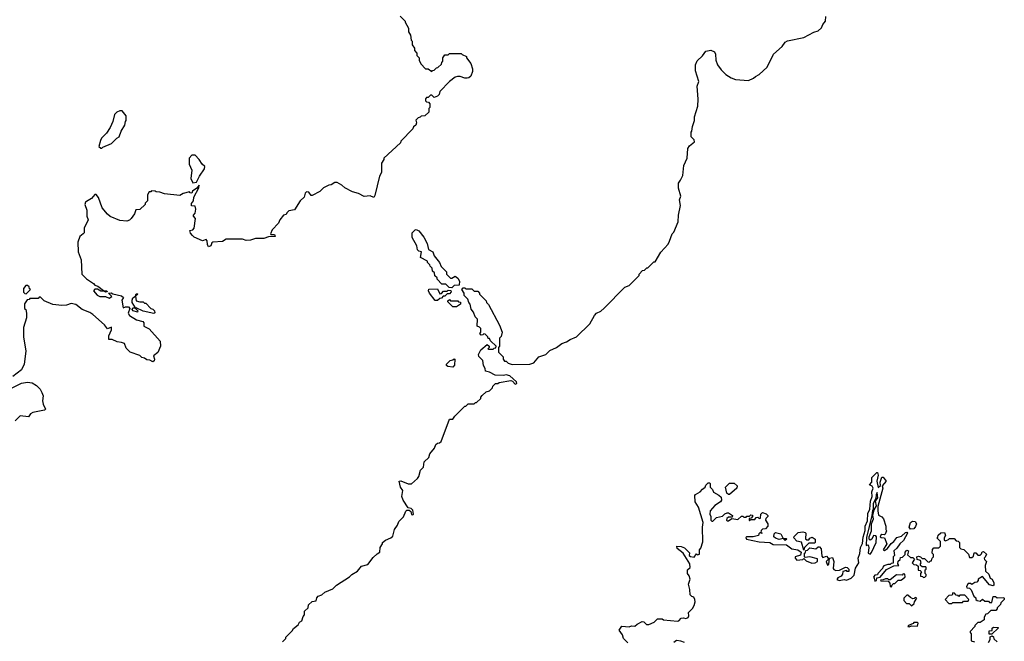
# Model space of a CAD drawing. Extents: x 1862350 to 2057294, y 212041 to 437318.
# Tile 61 of 256: x 1983169 to 1991500, y 269061 to 274317. Entities that reach past the tile are written whole.
import ezdxf

# ---------------------------------------------------------------- set-up
doc = ezdxf.new("R2010")
doc.units = 0

msp = doc.modelspace()

# ---------------------------------------------------------------- linework, layer by layer
at = {"layer": '0CON10XD'}
for points in [[(1986387, 274347), (1986430, 274305), (1986430, 274295), (1986460, 274245), (1986460, 274215), (1986477, 274187), (1986480, 274145), (1986490, 274135), (1986490, 274105), (1986510, 274075), (1986510, 274055), (1986530, 274035), (1986530, 274015), (1986550, 273995), (1986550, 273975), (1986563, 273943), (1986601.7, 273901.7), (1986625, 273900), (1986655, 273880), (1986661.7, 273888.3), (1986675, 273890), (1986695, 273910), (1986708.3, 273911.7), (1986738.3, 273941.7), (1986740, 273955), (1986750, 273965), (1986750, 273995), (1986765, 274020), (1986795, 274020), (1986805, 274030), (1986905, 274030), (1986911.7, 274021.7), (1986950, 274005), (1986950, 273995), (1986987, 273947), (1987001.7, 273901.7), (1987001.7, 273878.3), (1986985, 273840), (1986970, 273825), (1986955, 273822.5), (1986935, 273822.5), (1986895, 273837.5), (1986873, 273837), (1986855, 273830), (1986806.7, 273793.3)], [(1988032.5, 271815), (1988050, 271835), (1988085, 271852.5), (1988113, 271877), (1988290, 272055), (1988325, 272070), (1988410, 272155), (1988410, 272165), (1988440, 272195), (1988455, 272200), (1988475, 272220), (1988485, 272220), (1988535, 272270), (1988545, 272270), (1988595, 272350), (1988655, 272420), (1988667, 272443), (1988690, 272505), (1988705, 272520), (1988741.7, 272608.3), (1988742.5, 272665), (1988760, 272745), (1988752.5, 272795), (1988762.5, 272825), (1988743.6, 272893.6), (1988742.5, 272935), (1988760.7, 272959.3), (1988779.3, 273000.7), (1988787.5, 273085), (1988817.5, 273145), (1988823, 273227), (1988835, 273250), (1988877.5, 273285), (1988875, 273300), (1988850, 273325), (1988850, 273365), (1988857, 273373), (1988862.5, 273415), (1988880, 273465), (1988880, 273495), (1988907.5, 273585), (1988910, 273645), (1988902.5, 273755), (1988916.7, 273795), (1988886.7, 273885), (1988886.7, 273935), (1988901.7, 273968.3), (1988945, 274010), (1988975, 274050), (1989018.3, 274058.3), (1989047.5, 274045), (1989056.4, 274026.4), (1989060, 273975), (1989073.3, 273935), (1989105, 273892.5), (1989145, 273852.5), (1989190, 273825), (1989225, 273812.5), (1989335, 273802.5), (1989378.8, 273821.2), (1989395, 273837.5), (1989426.4, 273853.6), (1989492.5, 273915), (1989547.5, 274025), (1989619.3, 274090.7), (1989645, 274126.2), (1989665, 274138.8), (1989805, 274166.7), (1989888.3, 274211.7), (1989925, 274222.5), (1989953, 274247), (1989963.3, 274275), (1989986.7, 274305), (1989990, 274345)], [(1986806.7, 273793.3), (1986725, 273710), (1986717, 273683), (1986705, 273670), (1986675, 273660), (1986655, 273680), (1986645, 273680), (1986625, 273660), (1986611.7, 273658.3), (1986601.7, 273648.3), (1986601.7, 273631.7), (1986611.7, 273621.7), (1986628.3, 273618.3), (1986640, 273605), (1986640, 273575), (1986630, 273565), (1986630, 273535), (1986597, 273503), (1986565, 273500), (1986558.3, 273491.7), (1986541.7, 273488.3), (1986521.7, 273468.3), (1986527.5, 273445), (1986520, 273425), (1986500, 273410), (1986496.4, 273393.6), (1986395, 273290), (1986390, 273275), (1986250, 273145), (1986250, 273135), (1986230, 273105), (1986230, 273025), (1986212.5, 272995), (1986175, 272830), (1986165, 272812.5), (1986135, 272827.5), (1986085, 272822.5), (1986035, 272847.5), (1985985, 272862.5), (1985920, 272895), (1985895, 272917.5), (1985855, 272940), (1985835, 272940), (1985805, 272920), (1985785, 272917.5), (1985740, 272895), (1985710, 272865), (1985645, 272830), (1985635, 272830), (1985615, 272857.5), (1985595, 272862.5), (1985585, 272850), (1985576.7, 272815), (1985542.5, 272785), (1985495, 272710), (1985445, 272700), (1985430, 272685), (1985425, 272670), (1985400, 272665), (1985370, 272625), (1985360, 272595), (1985305, 272540), (1985290, 272505), (1985295, 272500), (1985325, 272500), (1985330, 272485), (1985275, 272480), (1985235, 272467.5), (1985165, 272467.5), (1985121.7, 272451.7), (1985085, 272450), (1985055, 272460), (1984915, 272460), (1984885, 272440), (1984803, 272437), (1984795, 272430), (1984787.5, 272405), (1984767, 272397), (1984758, 272415), (1984756.4, 272446.4), (1984747.5, 272457.5), (1984715, 272447.5), (1984645, 272477.5), (1984630.7, 272490.7), (1984613, 272513), (1984610, 272535), (1984635, 272540), (1984646.2, 272553.8), (1984656.7, 272636.7), (1984640, 272655), (1984640, 272665), (1984655, 272680), (1984660, 272715), (1984655, 272740), (1984622.5, 272742.5), (1984623.3, 272763.3), (1984640, 272785), (1984642.9, 272817.1), (1984685.8, 272895), (1984687.5, 272917.5), (1984668.3, 272891.7), (1984632.5, 272867.5), (1984625, 272850), (1984611.7, 272851.7), (1984605, 272860), (1984553, 272847), (1984525, 272830), (1984393.6, 272843.6), (1984355, 272857.5), (1984325, 272860), (1984315, 272867.5), (1984285, 272870), (1984278.3, 272861.7), (1984265, 272860), (1984250, 272835), (1984250, 272785), (1984230, 272765), (1984230, 272755), (1984187, 272713), (1984150.7, 272709.3), (1984140, 272675), (1984112.5, 272635), (1984098.3, 272621.7), (1984075, 272612.5), (1984015, 272620), (1983935, 272654), (1983911.7, 272671.7), (1983866.7, 272725), (1983835, 272812.5), (1983815, 272840), (1983805, 272840), (1983775.9, 272804.1), (1983735, 272780), (1983726.4, 272773.6), (1983720, 272755), (1983735.9, 272705.9), (1983736.4, 272656.4), (1983747.5, 272625), (1983713.8, 272555), (1983713.3, 272515), (1983707.5, 272505), (1983676.7, 272485), (1983661.2, 272435), (1983662.5, 272355), (1983688, 272285), (1983694.6, 272164.6), (1983734.5, 272124.5), (1983795, 272085.8), (1983805, 272073.3), (1983830, 272065), (1983878.3, 272028.3), (1983907.5, 272025), (1983910, 272015), (1983895, 272012.5), (1983885, 272020), (1983855, 272020), (1983827, 272037), (1983805, 272037.5), (1983794, 272025), (1983825, 271986.7), (1983847, 271977), (1983895, 271977.5), (1983925, 271962.5), (1983950, 271975), (1983920, 272005), (1983943.6, 272006.4), (1983957.5, 271997.5), (1984031.7, 271981.7), (1984048.3, 271968.3), (1984032.5, 271945), (1984045, 271880), (1984065, 271890), (1984088.8, 271888.8), (1984100, 271875), (1984087.5, 271835), (1984097.5, 271815), (1984158.3, 271778.3), (1984210, 271765), (1984220, 271755), (1984220, 271725), (1984265, 271702.5), (1984358.3, 271598.3), (1984360, 271555), (1984338.3, 271501.7), (1984300, 271475), (1984310, 271445), (1984308, 271432), (1984294.3, 271424.3), (1984269.2, 271439.2), (1984245, 271440.8), (1984225.8, 271455.8), (1984201.3, 271461.3), (1984185, 271476.2), (1984102.5, 271505), (1984069.2, 271539.2), (1984055, 271577.5), (1984031.7, 271588.3), (1983993, 271593), (1983951.7, 271611.7), (1983923.3, 271613.3), (1983923.8, 271645), (1983945.8, 271694.2), (1983947, 271717), (1983913, 271703), (1983886.4, 271736.4), (1983787.5, 271825), (1983761.7, 271841.7), (1983697.5, 271865), (1983645, 271910), (1983605, 271916.2), (1983565, 271902.5), (1983525, 271900), (1983448.3, 271908.3), (1983375, 271940), (1983345, 271970), (1983335, 271970), (1983325, 271960), (1983255, 271960), (1983248.3, 271951.7), (1983231.7, 271948.3), (1983210, 271915), (1983210, 271875), (1983220, 271865), (1983227.5, 271835), (1983227.5, 271795), (1983200, 271715), (1983200, 271635), (1983220, 271515), (1983206.4, 271403.6), (1983183, 271357), (1983110.7, 271299.3)], [(1983865, 273230), (1983871.7, 273238.3), (1983945, 273270), (1983990, 273315), (1984010, 273325), (1984027.5, 273375), (1984057.5, 273425), (1984063, 273457), (1984070, 273465), (1984070, 273505), (1984037, 273547), (1984015, 273547.5), (1983990, 273535), (1983970, 273515), (1983957.5, 273455), (1983933.6, 273406.4), (1983903.6, 273356.4), (1983862.5, 273315), (1983852.5, 273295), (1983840, 273245), (1983855, 273230), (1983865, 273230)], [(1984635, 272936.7), (1984665, 272943.8), (1984691.2, 272995), (1984733.3, 273055), (1984736.7, 273075), (1984713.3, 273095), (1984687.5, 273135), (1984655, 273170), (1984625, 273170), (1984602.5, 273145), (1984604.2, 273095), (1984626.4, 273043.6), (1984616.7, 272975), (1984635, 272936.7)], [(1986825, 272050), (1986801.7, 272051.7), (1986775, 272080), (1986741.7, 272081.7), (1986701.7, 272121.7), (1986700, 272135), (1986681.7, 272151.7), (1986680, 272175), (1986661.7, 272191.7), (1986660, 272215), (1986641.7, 272231.7), (1986640, 272245), (1986620, 272265), (1986620, 272275), (1986560, 272305), (1986570, 272355), (1986545, 272360), (1986535, 272370), (1986530, 272405), (1986490, 272475), (1986490, 272515), (1986515, 272540), (1986525, 272542.5), (1986545, 272532.5), (1986588.3, 272478.3), (1986616.7, 272425), (1986627.5, 272375), (1986663.6, 272353.6), (1986675, 272320), (1986720, 272265), (1986735, 272230), (1986780, 272185), (1986780, 272165), (1986815, 272130), (1986825, 272130), (1986855, 272147.5), (1986875, 272130), (1986890, 272105), (1986888.3, 272071.7), (1986845, 272070), (1986825, 272050)], [(1983225, 272000), (1983260, 272035), (1983251.7, 272041.7), (1983248.3, 272058.3), (1983235, 272070), (1983221.7, 272068.3), (1983200, 272045), (1983201.7, 272011.7), (1983211.7, 272001.7), (1983225, 272000)], [(1985393, 269057), (1985420, 269085), (1985420, 269095), (1985475, 269150), (1985485, 269170), (1985525, 269200), (1985537, 269223), (1985557.5, 269235), (1985568.3, 269271.7), (1985580, 269285), (1985580, 269315), (1985610, 269345), (1985611.7, 269368.3), (1985643, 269397), (1985676.4, 269403.6), (1985683, 269427), (1985695, 269442.5), (1985725, 269452.5), (1985750, 269475), (1985820, 269505), (1985850, 269535), (1985960, 269605), (1985980, 269625), (1986026.4, 269653.6), (1986060, 269695), (1986115, 269710), (1986160.7, 269769.3), (1986195, 269800), (1986217.5, 269815), (1986220, 269855), (1986240, 269885), (1986240, 269895), (1986263, 269917), (1986310, 269935), (1986325, 269950), (1986340, 270005), (1986367, 270043), (1986377.5, 270075), (1986416.1, 270113.9), (1986435, 270160), (1986445, 270170), (1986465, 270170), (1986478.3, 270158.3), (1986484.1, 270134.1), (1986495, 270130), (1986502.5, 270135), (1986495, 270170), (1986480, 270185), (1986455, 270190), (1986412.5, 270255), (1986402.5, 270285), (1986410, 270335), (1986392.5, 270365), (1986380, 270415), (1986395, 270416.7), (1986455, 270393.3), (1986485, 270392.5), (1986535, 270437.5), (1986546.7, 270455), (1986561.7, 270508.3), (1986587, 270533), (1986591.7, 270578.3), (1986630, 270615), (1986640, 270645), (1986680, 270695), (1986690, 270725), (1986703, 270737), (1986721.7, 270738.3), (1986735, 270750), (1986805, 270940), (1986835, 270940), (1986850, 270965), (1986935, 271050), (1986945, 271050), (1986965, 271070), (1987015, 271070), (1987025, 271080), (1987035, 271080), (1987070, 271115), (1987070, 271125), (1987081.7, 271138.3), (1987115, 271170), (1987145, 271180), (1987170, 271205), (1987171.7, 271218.3), (1987195, 271240), (1987215, 271240), (1987225, 271250), (1987325, 271266.7), (1987340, 271260), (1987360, 271235), (1987375, 271240), (1987372.5, 271255), (1987316.2, 271305), (1987285, 271313.1), (1987262.2, 271307.8), (1987190.9, 271310.9), (1987145, 271336.7), (1987110, 271345), (1987107, 271367), (1987093, 271393), (1987087.5, 271435), (1987055, 271470), (1987050, 271485), (1987070, 271525), (1987125, 271570), (1987140, 271555), (1987140, 271545), (1987130, 271535), (1987135, 271530), (1987175, 271530), (1987185, 271540), (1987198.3, 271541.7), (1987200, 271555), (1987151.7, 271601.7), (1987145, 271620), (1987131.7, 271621.7), (1987130, 271635), (1987108.3, 271658.3), (1987095, 271660), (1987088.3, 271651.7), (1987075, 271650), (1987062.5, 271662.5), (1987070, 271675), (1987070, 271705), (1987058.3, 271718.3), (1987040, 271725), (1987042.5, 271785), (1987022.5, 271805), (1987010, 271845), (1986988.3, 271868.3), (1986981.7, 271911.7), (1986970, 271925), (1986960, 271955), (1986930, 271985), (1986930, 272005), (1986910, 272035), (1986921.7, 272048.3), (1986935, 272050), (1986945, 272040), (1986995, 272040), (1987015, 272020), (1987045, 272020), (1987060, 272005), (1987060, 271995), (1987115, 271940), (1987120, 271925), (1987135, 271910), (1987227.5, 271735), (1987250, 271675), (1987241.7, 271638.3), (1987230, 271625), (1987230, 271555), (1987220, 271545), (1987220, 271505), (1987260, 271465), (1987260, 271445), (1987270, 271430), (1987285, 271430), (1987303, 271413), (1987335, 271402.5), (1987485, 271403.3), (1987520, 271415), (1987563, 271467), (1987620, 271485), (1987655, 271520), (1987710, 271545), (1987755, 271580), (1987795, 271592.5), (1987826.7, 271613.3), (1987880, 271635), (1987992.5, 271745), (1988032.5, 271815)], [(1986705, 271942.5), (1986683.6, 271943.6), (1986637.5, 272005), (1986627.5, 272025), (1986631.7, 272038.3), (1986705, 272040), (1986725, 272000), (1986738.3, 272001.7), (1986755, 272020), (1986785, 272020), (1986795, 272030), (1986818.3, 272028.3), (1986820, 272015), (1986805, 272000), (1986785, 272000), (1986765, 271980), (1986751.7, 271978.3), (1986738.3, 271961.7), (1986725, 271960), (1986705, 271942.5)], [(1984305, 271832.5), (1984213, 271853), (1984155, 271880), (1984150, 271875), (1984170, 271855), (1984166.7, 271843.3), (1984130, 271855), (1984120, 271865), (1984125, 271880), (1984150, 271880), (1984120, 271925), (1984120, 271945), (1984127.5, 271965), (1984150, 271980), (1984155, 271997.5), (1984165, 272000), (1984170, 271995), (1984150, 271980), (1984155, 271940), (1984185, 271930), (1984215, 271930), (1984225, 271920), (1984235, 271920), (1984280, 271875), (1984295, 271870), (1984310, 271855), (1984311.7, 271838.3), (1984305, 271832.5)], [(1986865, 271890), (1986835, 271890), (1986791.7, 271931.7), (1986791.7, 271938.3), (1986805, 271950), (1986815, 271940), (1986875, 271940), (1986881.7, 271931.7), (1986898.3, 271928.3), (1986898.3, 271911.7), (1986865, 271890)], [(1986835, 271377.5), (1986793, 271383), (1986781.7, 271391.7), (1986780, 271405), (1986810, 271435), (1986835, 271440), (1986845, 271450), (1986850, 271445), (1986847.5, 271395), (1986835, 271377.5)], [(1982993, 271147), (1983185, 271242.5), (1983235, 271252.5), (1983275, 271246.7), (1983312.5, 271225), (1983343, 271193), (1983357.5, 271165), (1983366.7, 271135), (1983362.5, 271095), (1983367.5, 271065), (1983387.5, 271025), (1983380, 271015), (1983280, 270995), (1983260, 270985), (1983245, 270960), (1983173.6, 270966.4), (1983130, 270925)], [(1988315, 269046.7), (1988276.7, 269085), (1988270, 269115), (1988242.5, 269155), (1988265, 269190), (1988325, 269183.3), (1988345, 269192.5), (1988375, 269190), (1988393, 269207), (1988435, 269227.5), (1988450, 269225), (1988473, 269203), (1988493, 269203), (1988537, 269223), (1988565, 269250), (1988605, 269250), (1988615, 269242.5), (1988735, 269230), (1988745, 269232.5), (1988765, 269257.5), (1988785, 269260), (1988805, 269253.3), (1988825, 269262.5), (1988830, 269275), (1988827.5, 269305), (1988860.7, 269339.3), (1988876, 269364), (1988883.3, 269395), (1988882.5, 269415), (1988873, 269433), (1988855, 269440), (1988842.5, 269455), (1988839.3, 269499.3), (1988826.7, 269545), (1988841.2, 269585), (1988833.6, 269613.6), (1988820, 269635), (1988820, 269665), (1988842.5, 269685), (1988840, 269715), (1988782.5, 269805), (1988732.5, 269845), (1988730, 269865), (1988765, 269862.5), (1988795, 269852.5), (1988835, 269807.5), (1988832.5, 269785), (1988845, 269776.7), (1988875, 269772.5), (1988895, 269800), (1988905, 269792.5), (1988921.7, 269798.3), (1988920, 269835), (1988931.7, 269848.3), (1988948.8, 269901.2), (1988946.7, 270025), (1988953.3, 270065), (1988911.2, 270195), (1988885, 270240), (1988882.5, 270295), (1988887, 270303), (1988927.5, 270325), (1988945, 270347.5), (1988970, 270365), (1988975, 270380), (1988995, 270400), (1989005, 270400), (1989010, 270395), (1989010, 270365), (1989030, 270345), (1989040.7, 270320.7), (1989085, 270297.5), (1989105, 270280), (1989106.1, 270253.9), (1989099.3, 270240.7), (1989050.5, 270209.6), (1989012, 270165), (1989008.8, 270135), (1989016.7, 270115), (1989017.5, 270085), (1989025, 270077.5), (1989035, 270077.5), (1989065, 270106.7), (1989115, 270117.5), (1989135, 270137.5), (1989155, 270147.5), (1989167, 270147), (1989200, 270125), (1989198.3, 270111.7), (1989165, 270110), (1989151.7, 270098.3), (1989150, 270085), (1989155, 270080), (1989165, 270080), (1989195, 270100), (1989245, 270090), (1989275, 270120), (1989288.3, 270118.3), (1989295, 270110), (1989315, 270110), (1989321.7, 270118.3), (1989345, 270120), (1989355, 270130), (1989368.3, 270128.3), (1989370, 270115), (1989358.3, 270101.7), (1989341.7, 270098.3), (1989340, 270085), (1989345, 270080), (1989355, 270090), (1989388.3, 270091.7), (1989401.7, 270108.3), (1989415, 270110), (1989425, 270100), (1989438.3, 270101.7), (1989440, 270135), (1989455, 270150), (1989485, 270140), (1989500, 270125), (1989500, 270115), (1989481.7, 270098.3), (1989480, 270085), (1989500, 270055), (1989500, 270035), (1989478.3, 270011.7), (1989455, 270010), (1989441.7, 269998.3), (1989440, 269980), (1989448.3, 269978.3), (1989448.3, 269971.7), (1989435, 269980), (1989421.7, 269968.3), (1989420, 269955), (1989375, 269943.3), (1989320, 269945), (1989312.5, 269937.5), (1989320, 269925), (1989425, 269901.4), (1989515, 269896.9), (1989545, 269879.4), (1989657.3, 269877.3), (1989703.3, 269843.3), (1989753.3, 269833.3), (1989780, 269815), (1989775, 269790), (1989730, 269775), (1989730, 269765), (1989745, 269747.5), (1989795, 269752.5), (1989805, 269760), (1989822.5, 269742.5), (1989872.3, 269722.3), (1989900, 269725), (1989920, 269735), (1989919.3, 269759.3), (1989855, 269773.8), (1989815, 269770), (1989810, 269775), (1989810, 269805), (1989818.3, 269811.7), (1989821.7, 269828.3), (1989835, 269832.5), (1989855, 269852.5), (1989905, 269842.5), (1989925, 269860), (1989935, 269860), (1989951.7, 269841.7), (1989955, 269780), (1989965, 269770), (1989995, 269780), (1990010, 269765), (1990008.3, 269751.7), (1989992.5, 269735), (1990003.3, 269703.3), (1990016.4, 269713.6), (1990020, 269765), (1990045, 269770), (1990056.7, 269735), (1990052.5, 269675), (1990057, 269667), (1990075, 269660), (1990106.4, 269663.6), (1990155, 269687.5), (1990170, 269685), (1990185, 269670), (1990185, 269650), (1990171.7, 269651.7), (1990165, 269660), (1990135, 269650), (1990131.7, 269628.3), (1990119.3, 269610.7), (1990091.7, 269598.3), (1990083.8, 269583.8), (1990103.6, 269573.6), (1990145, 269582.5), (1990165, 269577.5), (1990205, 269594.2), (1990230.9, 269619.1), (1990240.9, 269679.1), (1990270, 269725), (1990264.6, 269765), (1990277.8, 269802.2), (1990283.9, 269855), (1990301.1, 269888.9), (1990305, 269942.5), (1990323.2, 269996.8), (1990322.7, 270035), (1990341.7, 270078.3), (1990345, 270142.5), (1990363.1, 270176.9), (1990368.6, 270245), (1990381.9, 270285), (1990380, 270325), (1990390, 270355), (1990381.2, 270371.2), (1990360, 270385), (1990380, 270405), (1990380, 270445), (1990421.7, 270488.3), (1990427, 270487), (1990432.5, 270465), (1990422.5, 270415), (1990431.7, 270361.7), (1990451.7, 270378.3), (1990450, 270405), (1990465, 270447.5), (1990475, 270450), (1990500, 270415), (1990467.5, 270375), (1990473.3, 270355), (1990430.7, 270199.3), (1990428.8, 270165), (1990436.7, 270126.7), (1990465, 270112.5), (1990477.7, 270097.7), (1990496.2, 270035), (1990496.7, 270005), (1990503.3, 269995), (1990493, 269967), (1990485, 269960), (1990465, 269962.5), (1990455, 269957.5), (1990450, 269945), (1990458.3, 269938.3), (1990487, 269937)], [(1989165, 270302.5), (1989153, 270313), (1989140, 270365), (1989175, 270396.7), (1989215, 270397.5), (1989240, 270375), (1989237.5, 270355), (1989175, 270303.3), (1989165, 270302.5)], [(1990365, 269797.5), (1990377.7, 269812.3), (1990416, 269895), (1990420, 269945), (1990413, 269953), (1990393.6, 269956.4), (1990378.8, 269925), (1990365, 269916.7), (1990356.7, 269925), (1990356.4, 269943.6), (1990377.5, 269995), (1990376.4, 270053.6), (1990392.5, 270095), (1990386.7, 270125), (1990398.3, 270171.7), (1990417.5, 270205), (1990410, 270245), (1990430, 270275), (1990425, 270320), (1990415, 270300), (1990411.7, 270268.3), (1990391.2, 270225), (1990390, 270175), (1990383.6, 270166.4), (1990380, 270125), (1990332.7, 269937.3), (1990330, 269870), (1990347, 269877), (1990353.3, 269855), (1990347.5, 269805), (1990365, 269797.5)], [(1990705, 270010), (1990696, 270025), (1990705.8, 270065), (1990722.1, 270077.9), (1990745, 270073.1), (1990755.7, 270055), (1990749.7, 270030.3), (1990735, 270011.2), (1990705, 270010)], [(1989645, 269913.8), (1989630, 269930), (1989595, 269922.5), (1989563, 269933), (1989550, 269945), (1989551.7, 269968.3), (1989565, 269980), (1989608.3, 269968.3), (1989630, 269930), (1989655, 269930), (1989660, 269925), (1989645, 269913.8)], [(1989805, 269830), (1989785, 269900), (1989745, 269907.5), (1989720, 269935), (1989721.7, 269948.3), (1989755, 269980), (1989795, 269987.5), (1989815, 269980), (1989820, 269975), (1989818.3, 269928.3), (1989828.3, 269918.3), (1989845, 269920), (1989855, 269932.5), (1989875, 269942.5), (1989900, 269925), (1989900, 269895), (1989895, 269890), (1989845, 269890), (1989810, 269855), (1989805, 269830)], [(1990487, 269937), (1990506.7, 269885), (1990473.8, 269835), (1990485, 269828.8), (1990512, 269845), (1990542.3, 269887.7), (1990565, 269903.3), (1990591.7, 269938.3), (1990630.5, 269949.5), (1990665, 269980), (1990675, 269982.5), (1990680, 269975), (1990645.9, 269914.1), (1990616.7, 269885), (1990592, 269848), (1990564.3, 269825), (1990570, 269785), (1990560, 269775), (1990558.3, 269721.7), (1990541.7, 269718.3), (1990535, 269710), (1990515, 269710), (1990481.7, 269698.3), (1990471.7, 269688.3), (1990470, 269675), (1990430, 269635), (1990428.3, 269621.7), (1990405, 269620), (1990395, 269610), (1990392.5, 269602.5), (1990400, 269595), (1990405, 269570), (1990420, 269575), (1990421.7, 269598.3), (1990448.3, 269601.7), (1990503, 269667), (1990565, 269700), (1990608.3, 269701.7), (1990600, 269715), (1990601.7, 269738.3), (1990618.3, 269751.7), (1990621.7, 269768.3), (1990638.3, 269771.7), (1990660, 269795), (1990662.5, 269815), (1990675, 269830), (1990690, 269825), (1990681.7, 269791.7), (1990705, 269770), (1990725, 269770), (1990740, 269755), (1990720, 269725), (1990735, 269710), (1990758.3, 269708.3), (1990770, 269695), (1990771.7, 269661.7), (1990788.3, 269658.3), (1990798.3, 269648.3), (1990790, 269635), (1990791.7, 269611.7), (1990808.3, 269608.3), (1990815, 269600), (1990828.3, 269601.7), (1990840, 269615), (1990840, 269625), (1990830, 269635), (1990830, 269665), (1990838.3, 269671.7), (1990840, 269685), (1990835, 269690), (1990805, 269690), (1990791.7, 269701.7), (1990790, 269715), (1990797.5, 269725), (1990790, 269745), (1990761.7, 269751.7), (1990760, 269775), (1990775, 269780), (1990790, 269775), (1990805, 269760), (1990825, 269760), (1990853, 269733), (1990865, 269730), (1990875, 269740), (1990885, 269740), (1990890, 269765), (1990900, 269775), (1990900, 269795), (1990890, 269805), (1990891.7, 269838.3), (1990905, 269850), (1990945, 269850), (1990960, 269865), (1990960, 269905), (1990930, 269935), (1990938.3, 269941.7), (1990941.7, 269958.3), (1990963, 269977), (1990995, 269980), (1991002.5, 269955), (1990990, 269935), (1990990, 269915), (1991001.7, 269911.7), (1991028.3, 269921.7), (1991035, 269930), (1991075, 269930), (1991091.7, 269911.7), (1991108.3, 269908.3), (1991120, 269895), (1991120, 269855), (1991133, 269843), (1991157, 269837), (1991178.3, 269818.3), (1991198.3, 269798.3), (1991205, 269770), (1991225, 269770), (1991238.3, 269781.7), (1991245, 269810), (1991258.3, 269808.3), (1991275, 269790), (1991295, 269790), (1991308.3, 269801.7), (1991311.7, 269818.3), (1991325, 269820), (1991348.3, 269798.3), (1991338.3, 269771.7), (1991330, 269765), (1991331.7, 269751.7), (1991350, 269735), (1991338.3, 269701.7), (1991340, 269655), (1991368.3, 269628.3), (1991380, 269595), (1991397.5, 269585), (1991412.5, 269555), (1991411.7, 269538.3), (1991405, 269530), (1991375, 269537.5), (1991315, 269610), (1991280, 269585), (1991280, 269575), (1991268.3, 269561.7), (1991251.7, 269558.3), (1991225, 269540), (1991215, 269550), (1991195, 269550), (1991180, 269525), (1991181.7, 269511.7), (1991205, 269510), (1991220, 269495), (1991241.7, 269441.7), (1991258.3, 269428.3), (1991260, 269415), (1991270, 269405), (1991295, 269400), (1991315, 269417.5), (1991335, 269400), (1991365, 269400), (1991375, 269390), (1991395, 269390), (1991405, 269440), (1991425, 269440), (1991438.3, 269428.3), (1991495, 269430), (1991500, 269425), (1991500, 269415), (1991470, 269385), (1991467, 269373), (1991440, 269345), (1991440, 269335), (1991428.3, 269321.7), (1991385, 269320), (1991358.3, 269291.7), (1991345, 269290), (1991330, 269265), (1991328.3, 269241.7), (1991295, 269220), (1991275, 269220), (1991250, 269195), (1991250, 269185), (1991210, 269145), (1991210, 269135), (1991220, 269125), (1991220, 269065), (1991247, 269057)], [(1990545, 269520), (1990551.7, 269538.3), (1990561.7, 269548.3), (1990575, 269550), (1990601.7, 269578.3), (1990625, 269577.5), (1990640, 269585), (1990660, 269605), (1990658.3, 269628.3), (1990645, 269630), (1990635, 269620), (1990588.3, 269621.7), (1990535, 269580), (1990521.7, 269581.7), (1990515, 269590), (1990495, 269590), (1990475, 269580), (1990451.7, 269578.3), (1990455, 269572.5), (1990518.3, 269568.3), (1990531.7, 269551.7), (1990533, 269523), (1990545, 269520)], [(1990715, 269360), (1990738.3, 269381.7), (1990740, 269395), (1990760, 269425), (1990745, 269430), (1990738.3, 269421.7), (1990725, 269420), (1990705, 269430), (1990685, 269450), (1990675, 269450), (1990650, 269425), (1990650, 269405), (1990671.7, 269381.7), (1990695, 269380), (1990715, 269360)], [(1991055, 269380), (1991065, 269390), (1991145, 269390), (1991155, 269400), (1991195, 269400), (1991200, 269415), (1991165, 269450), (1991125, 269450), (1991115, 269440), (1991108.3, 269448.3), (1991091.7, 269451.7), (1991078.3, 269468.3), (1991065, 269470), (1991058.3, 269451.7), (1991031.7, 269448.3), (1991000, 269415), (1991031.7, 269381.7), (1991055, 269380)], [(1990695, 269183.3), (1990715, 269192.5), (1990765, 269190), (1990770, 269215), (1990765, 269220), (1990735, 269220), (1990728.3, 269211.7), (1990690, 269195), (1990682.5, 269185), (1990695, 269183.3)], [(1991395, 269120), (1991371.7, 269121.7), (1991371.7, 269148.3), (1991398.3, 269151.7), (1991398.3, 269171.7), (1991408.3, 269181.7), (1991448.3, 269178.3), (1991448.3, 269171.7), (1991395, 269120)], [(1991365, 269050), (1991380, 269075), (1991381.7, 269098.3), (1991398.3, 269108.3), (1991408.3, 269098.3), (1991411.7, 269081.7), (1991440, 269055)], [(1988795, 269050), (1988763, 269063), (1988725, 269066.7), (1988705, 269050)]]:
    msp.add_lwpolyline(points, dxfattribs=at)

doc.saveas('drawing.dxf')
